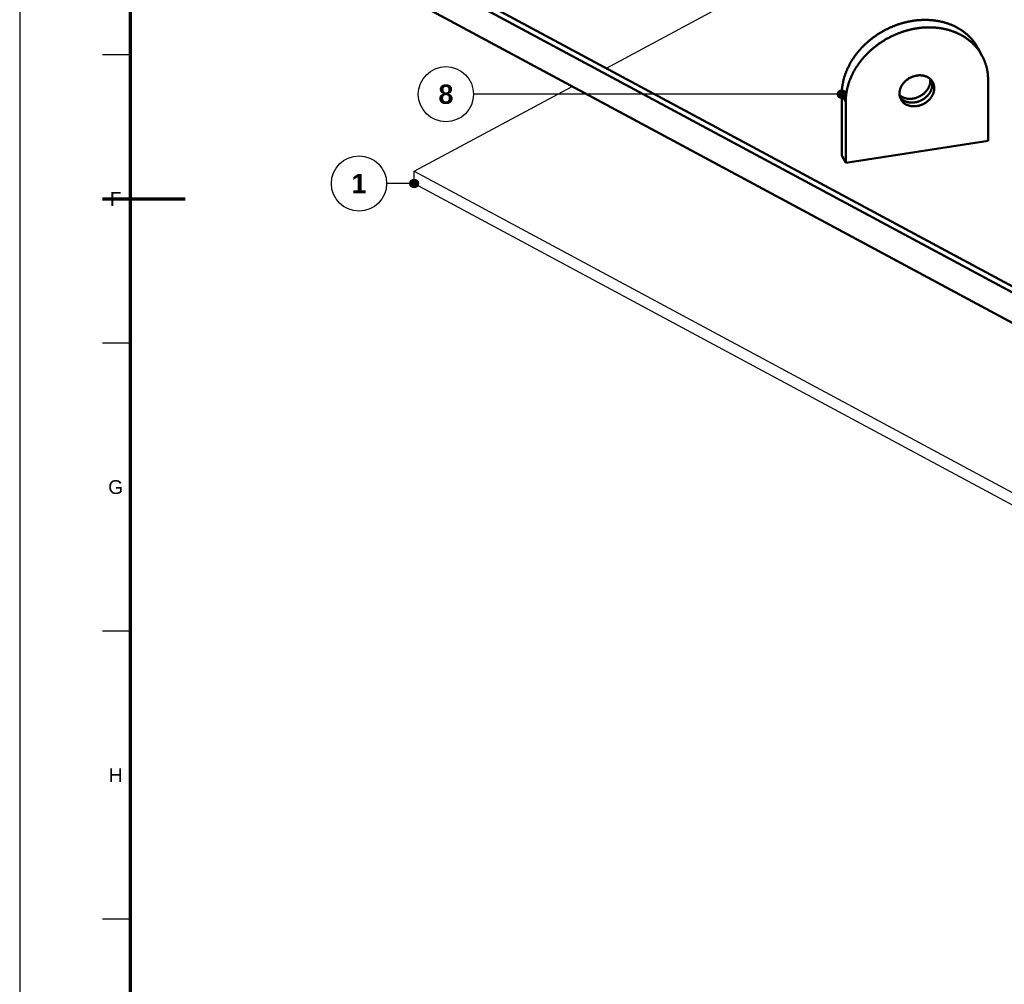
# Model space of a CAD drawing. Header units: millimetres. Extents: x 0 to 841, y 0 to 594.
# Tile 2 of 12: x 0 to 178, y 155 to 329. Entities that reach past the tile are written whole.
import ezdxf
from ezdxf.enums import TextEntityAlignment as Align

# ---------------------------------------------------------------- set-up
doc = ezdxf.new("R2010")
doc.units = ezdxf.units.MM
for name, color, linetype, lineweight in [('ACH', 7, 'CONTINUOUS', 13), ('COTA', 7, 'CONTINUOUS', 25), ('FINA', 7, 'CONTINUOUS', 25), ('MARCO', 7, 'CONTINUOUS', 70), ('TXT', 7, 'CONTINUOUS', 25), ('VIS', 7, 'CONTINUOUS', 50)]:
    doc.layers.add(name, color=color, linetype=linetype, lineweight=lineweight)
doc.styles.add('STD', font='LiberationSans-Regular.ttf')
doc.styles.add('STDB', font='LiberationSans-Bold.ttf')

msp = doc.modelspace()

# ---------------------------------------------------------------- hatches: boundary and pattern name
at = {"layer": 'ACH'}
h = msp.add_hatch(color=7, dxfattribs=at)
h.dxf.hatch_style = 1
h.paths.add_polyline_path([(149.79, 315.97), (149.55, 316.53), (148.99, 316.77), (148.42, 316.53), (148.19, 315.97), (148.42, 315.4), (148.99, 315.17), (149.55, 315.4)])
h = msp.add_hatch(color=7, dxfattribs=at)
h.dxf.hatch_style = 1
h.paths.add_polyline_path([(72.3, 299.8), (72.07, 300.36), (71.5, 300.6), (70.93, 300.36), (70.7, 299.8), (70.93, 299.23), (71.5, 299), (72.07, 299.23)])

# ---------------------------------------------------------------- linework, layer by layer
at = {"layer": 'COTA'}
for p, q in [((148.99, 315.97), (82.25, 315.97)), ((71.5, 299.8), (66.5, 299.8))]:
    msp.add_line(p, q, dxfattribs=at)
for centre in [(148.99, 315.97), (71.5, 299.8)]:
    msp.add_circle(centre, 0.8, dxfattribs=at)
at = {"layer": 'FINA'}
for p, q in [((20, 323.09), (15, 323.09)), ((20, 270.91), (15, 270.91)), ((20, 218.73), (15, 218.73)), ((20, 166.55), (15, 166.55))]:
    msp.add_line(p, q, dxfattribs=at)
msp.add_lwpolyline([(0, 0), (841, 0), (841, 594), (0, 594)], close=True, dxfattribs=at)
for points in [[(106.33, 320.71), (335.5, 443.75)], [(71.5, 338.31), (335.5, 196.57)], [(72.53, 338.86), (336.53, 197.12)], [(71.5, 332.77), (335.5, 191.03)], [(148.99, 315.97), (148.99, 316.09), (148.99, 316.21), (148.99, 316.33), (149, 316.45), (149.01, 316.57), (149.01, 316.69), (149.02, 316.81), (149.03, 316.93), (149.05, 317.05), (149.06, 317.16), (149.07, 317.28), (149.09, 317.4), (149.11, 317.52), (149.13, 317.64), (149.15, 317.76), (149.17, 317.88), (149.19, 318), (149.22, 318.11), (149.24, 318.23), (149.27, 318.35), (149.29, 318.47), (149.32, 318.58), (149.35, 318.7), (149.39, 318.81), (149.42, 318.93), (149.45, 319.05), (149.49, 319.16), (149.52, 319.27), (149.56, 319.39), (149.6, 319.5), (149.64, 319.62), (149.68, 319.73), (149.72, 319.84), (149.77, 319.95), (149.81, 320.07), (149.86, 320.18), (149.9, 320.29), (149.95, 320.4), (150, 320.51), (150.05, 320.62), (150.1, 320.73), (150.15, 320.84), (150.2, 320.94), (150.26, 321.05), (150.31, 321.16), (150.37, 321.27), (150.42, 321.37), (150.48, 321.48), (150.54, 321.58), (150.6, 321.69), (150.66, 321.79), (150.72, 321.89), (150.78, 322), (150.84, 322.1), (150.91, 322.2), (150.97, 322.3), (151.04, 322.4), (151.11, 322.5), (151.17, 322.6), (151.24, 322.7), (151.31, 322.8), (151.38, 322.9), (151.45, 322.99), (151.52, 323.09), (151.59, 323.19), (151.67, 323.28), (151.74, 323.38), (151.82, 323.47), (151.89, 323.57), (151.97, 323.66), (152.05, 323.75), (152.12, 323.84), (152.2, 323.93), (152.28, 324.02), (152.36, 324.11), (152.44, 324.2), (152.52, 324.29), (152.6, 324.38), (152.69, 324.47), (152.77, 324.55), (152.85, 324.64), (152.94, 324.72), (153.02, 324.81), (153.11, 324.89), (153.2, 324.98), (153.28, 325.06), (153.37, 325.14), (153.46, 325.22), (153.55, 325.3), (153.64, 325.38), (153.73, 325.46), (153.82, 325.54), (153.91, 325.62), (154.01, 325.7), (154.1, 325.77), (154.19, 325.85), (154.29, 325.92), (154.38, 326), (154.47, 326.07), (154.57, 326.14), (154.67, 326.22), (154.76, 326.29), (154.86, 326.36), (154.96, 326.43), (155.06, 326.5), (155.15, 326.57), (155.25, 326.63), (155.35, 326.7), (155.45, 326.77), (155.55, 326.83), (155.66, 326.9), (155.76, 326.96), (155.86, 327.03), (155.96, 327.09), (156.06, 327.15), (156.17, 327.21), (156.27, 327.27), (156.38, 327.33), (156.48, 327.39), (156.59, 327.45), (156.69, 327.51), (156.8, 327.56), (156.9, 327.62), (157.01, 327.68), (157.12, 327.73), (157.23, 327.78), (157.33, 327.84), (157.44, 327.89), (157.55, 327.94), (157.66, 327.99), (157.77, 328.04), (157.88, 328.09), (157.99, 328.14), (158.1, 328.18), (158.21, 328.23), (158.32, 328.28), (158.43, 328.32), (158.55, 328.36), (158.66, 328.41), (158.77, 328.45), (158.88, 328.49), (159, 328.53), (159.11, 328.57), (159.22, 328.61), (159.34, 328.65), (159.45, 328.69), (159.57, 328.72), (159.68, 328.76), (159.8, 328.79), (159.91, 328.83), (160.03, 328.86), (160.14, 328.89), (160.26, 328.92), (160.38, 328.95), (160.49, 328.98), (160.61, 329.01), (160.73, 329.04), (160.84, 329.07), (160.96, 329.09), (161.08, 329.12), (161.2, 329.14), (161.31, 329.16), (161.43, 329.19), (161.55, 329.21), (161.67, 329.23), (161.79, 329.25), (161.91, 329.27), (162.02, 329.28), (162.14, 329.3), (162.26, 329.32), (162.38, 329.33), (162.5, 329.35), (162.62, 329.36), (162.74, 329.37), (162.86, 329.38), (162.98, 329.39), (163.1, 329.4), (163.22, 329.41), (163.34, 329.41), (163.46, 329.42), (163.58, 329.43), (163.7, 329.43), (163.82, 329.43), (163.94, 329.43), (164.06, 329.44), (164.18, 329.44), (164.3, 329.43), (164.42, 329.43), (164.54, 329.43), (164.66, 329.43), (164.78, 329.42), (164.9, 329.41), (165.02, 329.41), (165.14, 329.4), (165.26, 329.39), (165.38, 329.38), (165.5, 329.37), (165.62, 329.35), (165.74, 329.34), (165.86, 329.32), (165.98, 329.31), (166.1, 329.29), (166.22, 329.27), (166.33, 329.25), (166.45, 329.23), (166.57, 329.21), (166.69, 329.19), (166.81, 329.16), (166.92, 329.14), (167.04, 329.11), (167.16, 329.09), (167.28, 329.06), (167.39, 329.03), (167.51, 329), (167.62, 328.96), (167.74, 328.93), (167.86, 328.9), (167.97, 328.86), (168.08, 328.82), (168.2, 328.79), (168.31, 328.75), (168.43, 328.71), (168.54, 328.67), (168.65, 328.62), (168.76, 328.58), (168.87, 328.53), (168.99, 328.49), (169.1, 328.44), (169.21, 328.39), (169.31, 328.34), (169.42, 328.29), (169.53, 328.24), (169.64, 328.18), (169.75, 328.13), (169.85, 328.07), (169.96, 328.01), (170.06, 327.96), (170.17, 327.9), (170.27, 327.84), (170.37, 327.77), (170.48, 327.71), (170.58, 327.65), (170.68, 327.58), (170.78, 327.51), (170.88, 327.44), (170.97, 327.37), (171.07, 327.3), (171.17, 327.23), (171.26, 327.16), (171.36, 327.09), (171.45, 327.01), (171.54, 326.93), (171.64, 326.86), (171.73, 326.78), (171.82, 326.7), (171.91, 326.62), (171.99, 326.53), (172.08, 326.45), (172.17, 326.37), (172.25, 326.28), (172.33, 326.19), (172.41, 326.1), (172.5, 326.02), (172.58, 325.93), (172.65, 325.83), (172.73, 325.74), (172.81, 325.65), (172.88, 325.56), (172.96, 325.46), (173.03, 325.36), (173.1, 325.27), (173.17, 325.17), (173.24, 325.07), (173.3, 324.97), (173.37, 324.87), (173.43, 324.77), (173.5, 324.67), (173.56, 324.56), (173.62, 324.46), (173.68, 324.35), (173.73, 324.25)], [(149.71, 314.61), (149.71, 314.73), (149.71, 314.85), (149.72, 314.97), (149.72, 315.09), (149.73, 315.21), (149.74, 315.33), (149.74, 315.45), (149.76, 315.57), (149.77, 315.69), (149.78, 315.81), (149.8, 315.93), (149.81, 316.05), (149.83, 316.17), (149.85, 316.29), (149.87, 316.4), (149.89, 316.52), (149.91, 316.64), (149.94, 316.76), (149.96, 316.88), (149.99, 316.99), (150.02, 317.11), (150.05, 317.23), (150.08, 317.34), (150.11, 317.46), (150.14, 317.57), (150.17, 317.69), (150.21, 317.81), (150.24, 317.92), (150.28, 318.03), (150.32, 318.15), (150.36, 318.26), (150.4, 318.37), (150.44, 318.49), (150.49, 318.6), (150.53, 318.71), (150.58, 318.82), (150.62, 318.93), (150.67, 319.04), (150.72, 319.15), (150.77, 319.26), (150.82, 319.37), (150.87, 319.48), (150.92, 319.59), (150.98, 319.7), (151.03, 319.8), (151.09, 319.91), (151.14, 320.02), (151.2, 320.12), (151.26, 320.23), (151.32, 320.33), (151.38, 320.44), (151.44, 320.54), (151.5, 320.64), (151.57, 320.74), (151.63, 320.85), (151.69, 320.95), (151.76, 321.05), (151.83, 321.15), (151.89, 321.25), (151.96, 321.35), (152.03, 321.44), (152.1, 321.54), (152.17, 321.64), (152.24, 321.74), (152.32, 321.83), (152.39, 321.93), (152.46, 322.02), (152.54, 322.12), (152.61, 322.21), (152.69, 322.3), (152.77, 322.4), (152.84, 322.49), (152.92, 322.58), (153, 322.67), (153.08, 322.76), (153.16, 322.85), (153.24, 322.94), (153.33, 323.02), (153.41, 323.11), (153.49, 323.2), (153.58, 323.28), (153.66, 323.37), (153.75, 323.45), (153.83, 323.54), (153.92, 323.62), (154.01, 323.7), (154.09, 323.79), (154.18, 323.87), (154.27, 323.95), (154.36, 324.03), (154.45, 324.11), (154.54, 324.19), (154.63, 324.26), (154.73, 324.34), (154.82, 324.42), (154.91, 324.49), (155.01, 324.57), (155.1, 324.64), (155.2, 324.72), (155.29, 324.79), (155.39, 324.86), (155.48, 324.93), (155.58, 325), (155.68, 325.07), (155.78, 325.14), (155.88, 325.21), (155.98, 325.28), (156.07, 325.35), (156.17, 325.41), (156.28, 325.48), (156.38, 325.54), (156.48, 325.61), (156.58, 325.67), (156.68, 325.73), (156.79, 325.8), (156.89, 325.86), (156.99, 325.92), (157.1, 325.98), (157.2, 326.04), (157.31, 326.09), (157.41, 326.15), (157.52, 326.21), (157.63, 326.27), (157.73, 326.32), (157.84, 326.37), (157.95, 326.43), (158.05, 326.48), (158.16, 326.53), (158.27, 326.58), (158.38, 326.63), (158.49, 326.68), (158.6, 326.73), (158.71, 326.78), (158.82, 326.83), (158.93, 326.87), (159.04, 326.92), (159.15, 326.97), (159.27, 327.01), (159.38, 327.05), (159.49, 327.09), (159.6, 327.14), (159.72, 327.18), (159.83, 327.22), (159.94, 327.26), (160.06, 327.29), (160.17, 327.33), (160.29, 327.37), (160.4, 327.4), (160.52, 327.44), (160.63, 327.47), (160.75, 327.5), (160.86, 327.54), (160.98, 327.57), (161.1, 327.6), (161.21, 327.63), (161.33, 327.66), (161.45, 327.68), (161.56, 327.71), (161.68, 327.74), (161.8, 327.76), (161.92, 327.79), (162.03, 327.81), (162.15, 327.83), (162.27, 327.85), (162.39, 327.87), (162.51, 327.89), (162.63, 327.91), (162.75, 327.93), (162.86, 327.95), (162.98, 327.96), (163.1, 327.98), (163.22, 327.99), (163.34, 328), (163.46, 328.01), (163.58, 328.03), (163.7, 328.04), (163.82, 328.04), (163.94, 328.05), (164.06, 328.06), (164.18, 328.07), (164.3, 328.07), (164.42, 328.07), (164.54, 328.08), (164.66, 328.08), (164.78, 328.08), (164.9, 328.08), (165.02, 328.08), (165.14, 328.08), (165.26, 328.07), (165.38, 328.07), (165.5, 328.06), (165.62, 328.06), (165.74, 328.05), (165.86, 328.04), (165.98, 328.03), (166.1, 328.02), (166.22, 328.01), (166.34, 328), (166.46, 327.98), (166.58, 327.97), (166.7, 327.95), (166.82, 327.94), (166.94, 327.92), (167.06, 327.9), (167.17, 327.88), (167.29, 327.86), (167.41, 327.83), (167.53, 327.81), (167.65, 327.78), (167.76, 327.76), (167.88, 327.73), (168, 327.7), (168.11, 327.67), (168.23, 327.64), (168.35, 327.61), (168.46, 327.58), (168.58, 327.54), (168.69, 327.51), (168.81, 327.47), (168.92, 327.43), (169.03, 327.39), (169.15, 327.35), (169.26, 327.31), (169.37, 327.27), (169.48, 327.22), (169.6, 327.18), (169.71, 327.13), (169.82, 327.08), (169.93, 327.04), (170.04, 326.99), (170.14, 326.93), (170.25, 326.88), (170.36, 326.83), (170.47, 326.77), (170.57, 326.72), (170.68, 326.66), (170.78, 326.6), (170.89, 326.54), (170.99, 326.48), (171.1, 326.42), (171.2, 326.35), (171.3, 326.29), (171.4, 326.22), (171.5, 326.16), (171.6, 326.09), (171.7, 326.02), (171.79, 325.95), (171.89, 325.88), (171.99, 325.8), (172.08, 325.73), (172.17, 325.65), (172.27, 325.58), (172.36, 325.5), (172.45, 325.42), (172.54, 325.34), (172.63, 325.26), (172.71, 325.18), (172.8, 325.09), (172.89, 325.01), (172.97, 324.92), (173.05, 324.84), (173.14, 324.75), (173.22, 324.66), (173.3, 324.57), (173.38, 324.48), (173.45, 324.39), (173.53, 324.29), (173.6, 324.2), (173.68, 324.11), (173.75, 324.01), (173.82, 323.91), (173.89, 323.81), (173.96, 323.72), (174.03, 323.62), (174.09, 323.51), (174.15, 323.41), (174.22, 323.31), (174.28, 323.21), (174.34, 323.1), (174.4, 323), (174.46, 322.89)], [(173.73, 324.25), (174.46, 322.89)], [(174.46, 322.89), (174.51, 322.79), (174.57, 322.68), (174.62, 322.57), (174.67, 322.46), (174.72, 322.35), (174.77, 322.24), (174.82, 322.12), (174.86, 322.01), (174.91, 321.9), (174.95, 321.78), (174.99, 321.67), (175.03, 321.55), (175.07, 321.44), (175.11, 321.32), (175.14, 321.21), (175.17, 321.09), (175.21, 320.97), (175.24, 320.86), (175.26, 320.74), (175.29, 320.62), (175.32, 320.5), (175.34, 320.38), (175.36, 320.26), (175.38, 320.14), (175.4, 320.02), (175.42, 319.9), (175.44, 319.78), (175.45, 319.66), (175.46, 319.54), (175.47, 319.42), (175.48, 319.3), (175.49, 319.18), (175.5, 319.05), (175.5, 318.93), (175.51, 318.81), (175.51, 318.69), (175.51, 318.57)], [(159.46, 316.11), (159.46, 316.23), (159.47, 316.35), (159.48, 316.47), (159.5, 316.59), (159.53, 316.71), (159.56, 316.82), (159.59, 316.94), (159.64, 317.06), (159.68, 317.17), (159.73, 317.28), (159.78, 317.39), (159.84, 317.49), (159.9, 317.6), (159.97, 317.7), (160.04, 317.8), (160.11, 317.9), (160.19, 317.99), (160.27, 318.08), (160.35, 318.17), (160.44, 318.26), (160.52, 318.34), (160.61, 318.43), (160.71, 318.5), (160.8, 318.58), (160.9, 318.65), (161, 318.72), (161.1, 318.79), (161.2, 318.85), (161.31, 318.91), (161.42, 318.97), (161.53, 319.02), (161.64, 319.07), (161.75, 319.12), (161.86, 319.16), (161.98, 319.2), (162.09, 319.24), (162.21, 319.27), (162.33, 319.3), (162.45, 319.33), (162.57, 319.35), (162.69, 319.37), (162.81, 319.38), (162.93, 319.39), (163.05, 319.4), (163.17, 319.4), (163.29, 319.4), (163.41, 319.39), (163.53, 319.38), (163.65, 319.36), (163.77, 319.34), (163.89, 319.32), (164.01, 319.29), (164.13, 319.25), (164.24, 319.21), (164.35, 319.16), (164.46, 319.11), (164.57, 319.06), (164.68, 319), (164.78, 318.93), (164.88, 318.86), (164.97, 318.79), (165.06, 318.71), (165.15, 318.62), (165.23, 318.53), (165.31, 318.44), (165.38, 318.34), (165.45, 318.24), (165.51, 318.13)], [(159.48, 315.79), (159.57, 315.71), (159.67, 315.64), (159.77, 315.57), (159.87, 315.51), (159.98, 315.45), (160.09, 315.4), (160.2, 315.35), (160.31, 315.3), (160.43, 315.27), (160.55, 315.23), (160.66, 315.21), (160.78, 315.18), (160.9, 315.16), (161.03, 315.15), (161.15, 315.14), (161.27, 315.14), (161.39, 315.13), (161.51, 315.14), (161.63, 315.15), (161.75, 315.16), (161.88, 315.17), (162, 315.19), (162.11, 315.22), (162.23, 315.25), (162.35, 315.28), (162.47, 315.31), (162.58, 315.35), (162.7, 315.39), (162.81, 315.44), (162.92, 315.49), (163.03, 315.54), (163.14, 315.59), (163.25, 315.65), (163.35, 315.72), (163.45, 315.78), (163.56, 315.85), (163.65, 315.92), (163.75, 315.99), (163.84, 316.07), (163.94, 316.15), (164.03, 316.23), (164.11, 316.32), (164.2, 316.41), (164.28, 316.5), (164.35, 316.59), (164.43, 316.69), (164.5, 316.79), (164.57, 316.89), (164.63, 316.99), (164.69, 317.1), (164.75, 317.21), (164.8, 317.32), (164.85, 317.43), (164.89, 317.54), (164.93, 317.66), (164.96, 317.78), (164.99, 317.9), (165.01, 318.02), (165.03, 318.14), (165.04, 318.26), (165.04, 318.38), (165.04, 318.5), (165.04, 318.62), (165.02, 318.74)], [(165.3, 318.45), (165.33, 318.34), (165.36, 318.22), (165.38, 318.1), (165.39, 317.98), (165.4, 317.86), (165.41, 317.74), (165.4, 317.62), (165.39, 317.5), (165.38, 317.38), (165.36, 317.26), (165.33, 317.14), (165.3, 317.02), (165.26, 316.91), (165.22, 316.79), (165.18, 316.68), (165.13, 316.57), (165.07, 316.46), (165.01, 316.36), (164.95, 316.25), (164.89, 316.15), (164.82, 316.05), (164.75, 315.96), (164.67, 315.86), (164.59, 315.77), (164.51, 315.68), (164.42, 315.59), (164.34, 315.51), (164.25, 315.43), (164.15, 315.35), (164.06, 315.28), (163.96, 315.2), (163.86, 315.14), (163.76, 315.07), (163.66, 315.01), (163.55, 314.95), (163.45, 314.89), (163.34, 314.84), (163.23, 314.79), (163.12, 314.74), (163, 314.69), (162.89, 314.65), (162.77, 314.62), (162.66, 314.58), (162.54, 314.56), (162.42, 314.53), (162.3, 314.51), (162.18, 314.49), (162.06, 314.48), (161.94, 314.46), (161.82, 314.46), (161.7, 314.46), (161.58, 314.46), (161.46, 314.47), (161.34, 314.48), (161.22, 314.49), (161.1, 314.51), (160.98, 314.54), (160.86, 314.57), (160.75, 314.6), (160.63, 314.64), (160.52, 314.69), (160.41, 314.74), (160.3, 314.79), (160.2, 314.85), (160.1, 314.91), (160, 314.98), (159.9, 315.06), (159.81, 315.14), (159.72, 315.22), (159.64, 315.31), (159.56, 315.4)], [(165.51, 318.13), (165.56, 318.02), (165.61, 317.91), (165.65, 317.8), (165.68, 317.69), (165.71, 317.57), (165.74, 317.45), (165.75, 317.33), (165.76, 317.21), (165.77, 317.09), (165.76, 316.97), (165.76, 316.85), (165.74, 316.73), (165.72, 316.62), (165.7, 316.5), (165.67, 316.38), (165.64, 316.27), (165.6, 316.15), (165.55, 316.04), (165.5, 315.93), (165.45, 315.82), (165.4, 315.72), (165.34, 315.61), (165.27, 315.51), (165.21, 315.41), (165.13, 315.32), (165.06, 315.22), (164.98, 315.13), (164.9, 315.04), (164.82, 314.95), (164.74, 314.87), (164.65, 314.79), (164.56, 314.71), (164.46, 314.63), (164.37, 314.56), (164.27, 314.49), (164.17, 314.42), (164.07, 314.36), (163.97, 314.3), (163.86, 314.24), (163.75, 314.18), (163.65, 314.13), (163.54, 314.08), (163.42, 314.04), (163.31, 314), (163.2, 313.96), (163.08, 313.93), (162.97, 313.89), (162.85, 313.87), (162.73, 313.84), (162.62, 313.82), (162.5, 313.81), (162.38, 313.79), (162.26, 313.78), (162.14, 313.78), (162.02, 313.78), (161.9, 313.78), (161.78, 313.79), (161.66, 313.8), (161.54, 313.82), (161.42, 313.84), (161.3, 313.87), (161.19, 313.9), (161.07, 313.94), (160.96, 313.98), (160.85, 314.02), (160.74, 314.07), (160.63, 314.13), (160.53, 314.19), (160.43, 314.25), (160.33, 314.32), (160.24, 314.4), (160.15, 314.48), (160.06, 314.56), (159.98, 314.65), (159.91, 314.75), (159.84, 314.84), (159.77, 314.94), (159.71, 315.05)], [(175.51, 318.57), (175.51, 307.5)], [(71.5, 302.01), (100.15, 317.39)], [(148.99, 304.89), (148.99, 315.97)], [(149.71, 314.61), (148.99, 315.97)], [(159.71, 315.05), (159.66, 315.16), (159.61, 315.27), (159.57, 315.38), (159.53, 315.5), (159.51, 315.62), (159.48, 315.74), (159.47, 315.86), (159.46, 315.98), (159.46, 316.11)], [(149.71, 303.54), (149.71, 314.61)], [(175.51, 307.5), (149.71, 303.54)], [(149.71, 303.54), (148.99, 304.89)], [(71.5, 299.8), (71.5, 302.01)], [(71.5, 302.01), (335.5, 160.27)], [(71.5, 299.8), (335.5, 158.06)]]:
    msp.add_lwpolyline(points, dxfattribs=at)
for centre in [(77.25, 315.97), (61.5, 299.8)]:
    msp.add_circle(centre, 5, dxfattribs=at)
at = {"layer": 'MARCO'}
msp.add_line((15, 297), (30, 297), dxfattribs=at)
msp.add_lwpolyline([(20, 10), (831, 10), (831, 584), (20, 584)], close=True, dxfattribs=at)
at = {"layer": 'VIS'}
for points in [[(71.5, 338.31), (335.5, 196.57)], [(72.53, 338.86), (336.53, 197.12)], [(71.5, 332.77), (335.5, 191.03)], [(148.99, 315.97), (148.99, 316.09), (148.99, 316.21), (148.99, 316.33), (149, 316.45), (149.01, 316.57), (149.01, 316.69), (149.02, 316.81), (149.03, 316.93), (149.05, 317.05), (149.06, 317.16), (149.07, 317.28), (149.09, 317.4), (149.11, 317.52), (149.13, 317.64), (149.15, 317.76), (149.17, 317.88), (149.19, 318), (149.22, 318.11), (149.24, 318.23), (149.27, 318.35), (149.29, 318.47), (149.32, 318.58), (149.35, 318.7), (149.39, 318.81), (149.42, 318.93), (149.45, 319.05), (149.49, 319.16), (149.52, 319.27), (149.56, 319.39), (149.6, 319.5), (149.64, 319.62), (149.68, 319.73), (149.72, 319.84), (149.77, 319.95), (149.81, 320.07), (149.86, 320.18), (149.9, 320.29), (149.95, 320.4), (150, 320.51), (150.05, 320.62), (150.1, 320.73), (150.15, 320.84), (150.2, 320.94), (150.26, 321.05), (150.31, 321.16), (150.37, 321.27), (150.42, 321.37), (150.48, 321.48), (150.54, 321.58), (150.6, 321.69), (150.66, 321.79), (150.72, 321.89), (150.78, 322), (150.84, 322.1), (150.91, 322.2), (150.97, 322.3), (151.04, 322.4), (151.11, 322.5), (151.17, 322.6), (151.24, 322.7), (151.31, 322.8), (151.38, 322.9), (151.45, 322.99), (151.52, 323.09), (151.59, 323.19), (151.67, 323.28), (151.74, 323.38), (151.82, 323.47), (151.89, 323.57), (151.97, 323.66), (152.05, 323.75), (152.12, 323.84), (152.2, 323.93), (152.28, 324.02), (152.36, 324.11), (152.44, 324.2), (152.52, 324.29), (152.6, 324.38), (152.69, 324.47), (152.77, 324.55), (152.85, 324.64), (152.94, 324.72), (153.02, 324.81), (153.11, 324.89), (153.2, 324.98), (153.28, 325.06), (153.37, 325.14), (153.46, 325.22), (153.55, 325.3), (153.64, 325.38), (153.73, 325.46), (153.82, 325.54), (153.91, 325.62), (154.01, 325.7), (154.1, 325.77), (154.19, 325.85), (154.29, 325.92), (154.38, 326), (154.47, 326.07), (154.57, 326.14), (154.67, 326.22), (154.76, 326.29), (154.86, 326.36), (154.96, 326.43), (155.06, 326.5), (155.15, 326.57), (155.25, 326.63), (155.35, 326.7), (155.45, 326.77), (155.55, 326.83), (155.66, 326.9), (155.76, 326.96), (155.86, 327.03), (155.96, 327.09), (156.06, 327.15), (156.17, 327.21), (156.27, 327.27), (156.38, 327.33), (156.48, 327.39), (156.59, 327.45), (156.69, 327.51), (156.8, 327.56), (156.9, 327.62), (157.01, 327.68), (157.12, 327.73), (157.23, 327.78), (157.33, 327.84), (157.44, 327.89), (157.55, 327.94), (157.66, 327.99), (157.77, 328.04), (157.88, 328.09), (157.99, 328.14), (158.1, 328.18), (158.21, 328.23), (158.32, 328.28), (158.43, 328.32), (158.55, 328.36), (158.66, 328.41), (158.77, 328.45), (158.88, 328.49), (159, 328.53), (159.11, 328.57), (159.22, 328.61), (159.34, 328.65), (159.45, 328.69), (159.57, 328.72), (159.68, 328.76), (159.8, 328.79), (159.91, 328.83), (160.03, 328.86), (160.14, 328.89), (160.26, 328.92), (160.38, 328.95), (160.49, 328.98), (160.61, 329.01), (160.73, 329.04), (160.84, 329.07), (160.96, 329.09), (161.08, 329.12), (161.2, 329.14), (161.31, 329.16), (161.43, 329.19), (161.55, 329.21), (161.67, 329.23), (161.79, 329.25), (161.91, 329.27), (162.02, 329.28), (162.14, 329.3), (162.26, 329.32), (162.38, 329.33), (162.5, 329.35), (162.62, 329.36), (162.74, 329.37), (162.86, 329.38), (162.98, 329.39), (163.1, 329.4), (163.22, 329.41), (163.34, 329.41), (163.46, 329.42), (163.58, 329.43), (163.7, 329.43), (163.82, 329.43), (163.94, 329.43), (164.06, 329.44), (164.18, 329.44), (164.3, 329.43), (164.42, 329.43), (164.54, 329.43), (164.66, 329.43), (164.78, 329.42), (164.9, 329.41), (165.02, 329.41), (165.14, 329.4), (165.26, 329.39), (165.38, 329.38), (165.5, 329.37), (165.62, 329.35), (165.74, 329.34), (165.86, 329.32), (165.98, 329.31), (166.1, 329.29), (166.22, 329.27), (166.33, 329.25), (166.45, 329.23), (166.57, 329.21), (166.69, 329.19), (166.81, 329.16), (166.92, 329.14), (167.04, 329.11), (167.16, 329.09), (167.28, 329.06), (167.39, 329.03), (167.51, 329), (167.62, 328.96), (167.74, 328.93), (167.86, 328.9), (167.97, 328.86), (168.08, 328.82), (168.2, 328.79), (168.31, 328.75), (168.43, 328.71), (168.54, 328.67), (168.65, 328.62), (168.76, 328.58), (168.87, 328.53), (168.99, 328.49), (169.1, 328.44), (169.21, 328.39), (169.31, 328.34), (169.42, 328.29), (169.53, 328.24), (169.64, 328.18), (169.75, 328.13), (169.85, 328.07), (169.96, 328.01), (170.06, 327.96), (170.17, 327.9), (170.27, 327.84), (170.37, 327.77), (170.48, 327.71), (170.58, 327.65), (170.68, 327.58), (170.78, 327.51), (170.88, 327.44), (170.97, 327.37), (171.07, 327.3), (171.17, 327.23), (171.26, 327.16), (171.36, 327.09), (171.45, 327.01), (171.54, 326.93), (171.64, 326.86), (171.73, 326.78), (171.82, 326.7), (171.91, 326.62), (171.99, 326.53), (172.08, 326.45), (172.17, 326.37), (172.25, 326.28), (172.33, 326.19), (172.41, 326.1), (172.5, 326.02), (172.58, 325.93), (172.65, 325.83), (172.73, 325.74), (172.81, 325.65), (172.88, 325.56), (172.96, 325.46), (173.03, 325.36), (173.1, 325.27), (173.17, 325.17), (173.24, 325.07), (173.3, 324.97), (173.37, 324.87), (173.43, 324.77), (173.5, 324.67), (173.56, 324.56), (173.62, 324.46), (173.68, 324.35), (173.73, 324.25)], [(149.71, 314.61), (149.71, 314.73), (149.71, 314.85), (149.72, 314.97), (149.72, 315.09), (149.73, 315.21), (149.74, 315.33), (149.74, 315.45), (149.76, 315.57), (149.77, 315.69), (149.78, 315.81), (149.8, 315.93), (149.81, 316.05), (149.83, 316.17), (149.85, 316.29), (149.87, 316.4), (149.89, 316.52), (149.91, 316.64), (149.94, 316.76), (149.96, 316.88), (149.99, 316.99), (150.02, 317.11), (150.05, 317.23), (150.08, 317.34), (150.11, 317.46), (150.14, 317.57), (150.17, 317.69), (150.21, 317.81), (150.24, 317.92), (150.28, 318.03), (150.32, 318.15), (150.36, 318.26), (150.4, 318.37), (150.44, 318.49), (150.49, 318.6), (150.53, 318.71), (150.58, 318.82), (150.62, 318.93), (150.67, 319.04), (150.72, 319.15), (150.77, 319.26), (150.82, 319.37), (150.87, 319.48), (150.92, 319.59), (150.98, 319.7), (151.03, 319.8), (151.09, 319.91), (151.14, 320.02), (151.2, 320.12), (151.26, 320.23), (151.32, 320.33), (151.38, 320.44), (151.44, 320.54), (151.5, 320.64), (151.57, 320.74), (151.63, 320.85), (151.69, 320.95), (151.76, 321.05), (151.83, 321.15), (151.89, 321.25), (151.96, 321.35), (152.03, 321.44), (152.1, 321.54), (152.17, 321.64), (152.24, 321.74), (152.32, 321.83), (152.39, 321.93), (152.46, 322.02), (152.54, 322.12), (152.61, 322.21), (152.69, 322.3), (152.77, 322.4), (152.84, 322.49), (152.92, 322.58), (153, 322.67), (153.08, 322.76), (153.16, 322.85), (153.24, 322.94), (153.33, 323.02), (153.41, 323.11), (153.49, 323.2), (153.58, 323.28), (153.66, 323.37), (153.75, 323.45), (153.83, 323.54), (153.92, 323.62), (154.01, 323.7), (154.09, 323.79), (154.18, 323.87), (154.27, 323.95), (154.36, 324.03), (154.45, 324.11), (154.54, 324.19), (154.63, 324.26), (154.73, 324.34), (154.82, 324.42), (154.91, 324.49), (155.01, 324.57), (155.1, 324.64), (155.2, 324.72), (155.29, 324.79), (155.39, 324.86), (155.48, 324.93), (155.58, 325), (155.68, 325.07), (155.78, 325.14), (155.88, 325.21), (155.98, 325.28), (156.07, 325.35), (156.17, 325.41), (156.28, 325.48), (156.38, 325.54), (156.48, 325.61), (156.58, 325.67), (156.68, 325.73), (156.79, 325.8), (156.89, 325.86), (156.99, 325.92), (157.1, 325.98), (157.2, 326.04), (157.31, 326.09), (157.41, 326.15), (157.52, 326.21), (157.63, 326.27), (157.73, 326.32), (157.84, 326.37), (157.95, 326.43), (158.05, 326.48), (158.16, 326.53), (158.27, 326.58), (158.38, 326.63), (158.49, 326.68), (158.6, 326.73), (158.71, 326.78), (158.82, 326.83), (158.93, 326.87), (159.04, 326.92), (159.15, 326.97), (159.27, 327.01), (159.38, 327.05), (159.49, 327.09), (159.6, 327.14), (159.72, 327.18), (159.83, 327.22), (159.94, 327.26), (160.06, 327.29), (160.17, 327.33), (160.29, 327.37), (160.4, 327.4), (160.52, 327.44), (160.63, 327.47), (160.75, 327.5), (160.86, 327.54), (160.98, 327.57), (161.1, 327.6), (161.21, 327.63), (161.33, 327.66), (161.45, 327.68), (161.56, 327.71), (161.68, 327.74), (161.8, 327.76), (161.92, 327.79), (162.03, 327.81), (162.15, 327.83), (162.27, 327.85), (162.39, 327.87), (162.51, 327.89), (162.63, 327.91), (162.75, 327.93), (162.86, 327.95), (162.98, 327.96), (163.1, 327.98), (163.22, 327.99), (163.34, 328), (163.46, 328.01), (163.58, 328.03), (163.7, 328.04), (163.82, 328.04), (163.94, 328.05), (164.06, 328.06), (164.18, 328.07), (164.3, 328.07), (164.42, 328.07), (164.54, 328.08), (164.66, 328.08), (164.78, 328.08), (164.9, 328.08), (165.02, 328.08), (165.14, 328.08), (165.26, 328.07), (165.38, 328.07), (165.5, 328.06), (165.62, 328.06), (165.74, 328.05), (165.86, 328.04), (165.98, 328.03), (166.1, 328.02), (166.22, 328.01), (166.34, 328), (166.46, 327.98), (166.58, 327.97), (166.7, 327.95), (166.82, 327.94), (166.94, 327.92), (167.06, 327.9), (167.17, 327.88), (167.29, 327.86), (167.41, 327.83), (167.53, 327.81), (167.65, 327.78), (167.76, 327.76), (167.88, 327.73), (168, 327.7), (168.11, 327.67), (168.23, 327.64), (168.35, 327.61), (168.46, 327.58), (168.58, 327.54), (168.69, 327.51), (168.81, 327.47), (168.92, 327.43), (169.03, 327.39), (169.15, 327.35), (169.26, 327.31), (169.37, 327.27), (169.48, 327.22), (169.6, 327.18), (169.71, 327.13), (169.82, 327.08), (169.93, 327.04), (170.04, 326.99), (170.14, 326.93), (170.25, 326.88), (170.36, 326.83), (170.47, 326.77), (170.57, 326.72), (170.68, 326.66), (170.78, 326.6), (170.89, 326.54), (170.99, 326.48), (171.1, 326.42), (171.2, 326.35), (171.3, 326.29), (171.4, 326.22), (171.5, 326.16), (171.6, 326.09), (171.7, 326.02), (171.79, 325.95), (171.89, 325.88), (171.99, 325.8), (172.08, 325.73), (172.17, 325.65), (172.27, 325.58), (172.36, 325.5), (172.45, 325.42), (172.54, 325.34), (172.63, 325.26), (172.71, 325.18), (172.8, 325.09), (172.89, 325.01), (172.97, 324.92), (173.05, 324.84), (173.14, 324.75), (173.22, 324.66), (173.3, 324.57), (173.38, 324.48), (173.45, 324.39), (173.53, 324.29), (173.6, 324.2), (173.68, 324.11), (173.75, 324.01), (173.82, 323.91), (173.89, 323.81), (173.96, 323.72), (174.03, 323.62), (174.09, 323.51), (174.15, 323.41), (174.22, 323.31), (174.28, 323.21), (174.34, 323.1), (174.4, 323), (174.46, 322.89)], [(173.73, 324.25), (174.46, 322.89)], [(174.46, 322.89), (174.51, 322.79), (174.57, 322.68), (174.62, 322.57), (174.67, 322.46), (174.72, 322.35), (174.77, 322.24), (174.82, 322.12), (174.86, 322.01), (174.91, 321.9), (174.95, 321.78), (174.99, 321.67), (175.03, 321.55), (175.07, 321.44), (175.11, 321.32), (175.14, 321.21), (175.17, 321.09), (175.21, 320.97), (175.24, 320.86), (175.26, 320.74), (175.29, 320.62), (175.32, 320.5), (175.34, 320.38), (175.36, 320.26), (175.38, 320.14), (175.4, 320.02), (175.42, 319.9), (175.44, 319.78), (175.45, 319.66), (175.46, 319.54), (175.47, 319.42), (175.48, 319.3), (175.49, 319.18), (175.5, 319.05), (175.5, 318.93), (175.51, 318.81), (175.51, 318.69), (175.51, 318.57)], [(159.46, 316.11), (159.46, 316.23), (159.47, 316.35), (159.48, 316.47), (159.5, 316.59), (159.53, 316.71), (159.56, 316.82), (159.59, 316.94), (159.64, 317.06), (159.68, 317.17), (159.73, 317.28), (159.78, 317.39), (159.84, 317.49), (159.9, 317.6), (159.97, 317.7), (160.04, 317.8), (160.11, 317.9), (160.19, 317.99), (160.27, 318.08), (160.35, 318.17), (160.44, 318.26), (160.52, 318.34), (160.61, 318.43), (160.71, 318.5), (160.8, 318.58), (160.9, 318.65), (161, 318.72), (161.1, 318.79), (161.2, 318.85), (161.31, 318.91), (161.42, 318.97), (161.53, 319.02), (161.64, 319.07), (161.75, 319.12), (161.86, 319.16), (161.98, 319.2), (162.09, 319.24), (162.21, 319.27), (162.33, 319.3), (162.45, 319.33), (162.57, 319.35), (162.69, 319.37), (162.81, 319.38), (162.93, 319.39), (163.05, 319.4), (163.17, 319.4), (163.29, 319.4), (163.41, 319.39), (163.53, 319.38), (163.65, 319.36), (163.77, 319.34), (163.89, 319.32), (164.01, 319.29), (164.13, 319.25), (164.24, 319.21), (164.35, 319.16), (164.46, 319.11), (164.57, 319.06), (164.68, 319), (164.78, 318.93), (164.88, 318.86), (164.97, 318.79), (165.06, 318.71), (165.15, 318.62), (165.23, 318.53), (165.31, 318.44), (165.38, 318.34), (165.45, 318.24), (165.51, 318.13)], [(159.48, 315.79), (159.57, 315.71), (159.67, 315.64), (159.77, 315.57), (159.87, 315.51), (159.98, 315.45), (160.09, 315.4), (160.2, 315.35), (160.31, 315.3), (160.43, 315.27), (160.55, 315.23), (160.66, 315.21), (160.78, 315.18), (160.9, 315.16), (161.03, 315.15), (161.15, 315.14), (161.27, 315.14), (161.39, 315.13), (161.51, 315.14), (161.63, 315.15), (161.75, 315.16), (161.88, 315.17), (162, 315.19), (162.11, 315.22), (162.23, 315.25), (162.35, 315.28), (162.47, 315.31), (162.58, 315.35), (162.7, 315.39), (162.81, 315.44), (162.92, 315.49), (163.03, 315.54), (163.14, 315.59), (163.25, 315.65), (163.35, 315.72), (163.45, 315.78), (163.56, 315.85), (163.65, 315.92), (163.75, 315.99), (163.84, 316.07), (163.94, 316.15), (164.03, 316.23), (164.11, 316.32), (164.2, 316.41), (164.28, 316.5), (164.35, 316.59), (164.43, 316.69), (164.5, 316.79), (164.57, 316.89), (164.63, 316.99), (164.69, 317.1), (164.75, 317.21), (164.8, 317.32), (164.85, 317.43), (164.89, 317.54), (164.93, 317.66), (164.96, 317.78), (164.99, 317.9), (165.01, 318.02), (165.03, 318.14), (165.04, 318.26), (165.04, 318.38), (165.04, 318.5), (165.04, 318.62), (165.02, 318.74)], [(165.3, 318.45), (165.33, 318.34), (165.36, 318.22), (165.38, 318.1), (165.39, 317.98), (165.4, 317.86), (165.41, 317.74), (165.4, 317.62), (165.39, 317.5), (165.38, 317.38), (165.36, 317.26), (165.33, 317.14), (165.3, 317.02), (165.26, 316.91), (165.22, 316.79), (165.18, 316.68), (165.13, 316.57), (165.07, 316.46), (165.01, 316.36), (164.95, 316.25), (164.89, 316.15), (164.82, 316.05), (164.75, 315.96), (164.67, 315.86), (164.59, 315.77), (164.51, 315.68), (164.42, 315.59), (164.34, 315.51), (164.25, 315.43), (164.15, 315.35), (164.06, 315.28), (163.96, 315.2), (163.86, 315.14), (163.76, 315.07), (163.66, 315.01), (163.55, 314.95), (163.45, 314.89), (163.34, 314.84), (163.23, 314.79), (163.12, 314.74), (163, 314.69), (162.89, 314.65), (162.77, 314.62), (162.66, 314.58), (162.54, 314.56), (162.42, 314.53), (162.3, 314.51), (162.18, 314.49), (162.06, 314.48), (161.94, 314.46), (161.82, 314.46), (161.7, 314.46), (161.58, 314.46), (161.46, 314.47), (161.34, 314.48), (161.22, 314.49), (161.1, 314.51), (160.98, 314.54), (160.86, 314.57), (160.75, 314.6), (160.63, 314.64), (160.52, 314.69), (160.41, 314.74), (160.3, 314.79), (160.2, 314.85), (160.1, 314.91), (160, 314.98), (159.9, 315.06), (159.81, 315.14), (159.72, 315.22), (159.64, 315.31), (159.56, 315.4)], [(165.51, 318.13), (165.56, 318.02), (165.61, 317.91), (165.65, 317.8), (165.68, 317.69), (165.71, 317.57), (165.74, 317.45), (165.75, 317.33), (165.76, 317.21), (165.77, 317.09), (165.76, 316.97), (165.76, 316.85), (165.74, 316.73), (165.72, 316.62), (165.7, 316.5), (165.67, 316.38), (165.64, 316.27), (165.6, 316.15), (165.55, 316.04), (165.5, 315.93), (165.45, 315.82), (165.4, 315.72), (165.34, 315.61), (165.27, 315.51), (165.21, 315.41), (165.13, 315.32), (165.06, 315.22), (164.98, 315.13), (164.9, 315.04), (164.82, 314.95), (164.74, 314.87), (164.65, 314.79), (164.56, 314.71), (164.46, 314.63), (164.37, 314.56), (164.27, 314.49), (164.17, 314.42), (164.07, 314.36), (163.97, 314.3), (163.86, 314.24), (163.75, 314.18), (163.65, 314.13), (163.54, 314.08), (163.42, 314.04), (163.31, 314), (163.2, 313.96), (163.08, 313.93), (162.97, 313.89), (162.85, 313.87), (162.73, 313.84), (162.62, 313.82), (162.5, 313.81), (162.38, 313.79), (162.26, 313.78), (162.14, 313.78), (162.02, 313.78), (161.9, 313.78), (161.78, 313.79), (161.66, 313.8), (161.54, 313.82), (161.42, 313.84), (161.3, 313.87), (161.19, 313.9), (161.07, 313.94), (160.96, 313.98), (160.85, 314.02), (160.74, 314.07), (160.63, 314.13), (160.53, 314.19), (160.43, 314.25), (160.33, 314.32), (160.24, 314.4), (160.15, 314.48), (160.06, 314.56), (159.98, 314.65), (159.91, 314.75), (159.84, 314.84), (159.77, 314.94), (159.71, 315.05)], [(175.51, 318.57), (175.51, 307.5)], [(148.99, 304.89), (148.99, 315.97)], [(149.71, 314.61), (148.99, 315.97)], [(159.71, 315.05), (159.66, 315.16), (159.61, 315.27), (159.57, 315.38), (159.53, 315.5), (159.51, 315.62), (159.48, 315.74), (159.47, 315.86), (159.46, 315.98), (159.46, 316.11)], [(149.71, 303.54), (149.71, 314.61)], [(175.51, 307.5), (149.71, 303.54)], [(149.71, 303.54), (148.99, 304.89)]]:
    msp.add_lwpolyline(points, dxfattribs=at)

# ---------------------------------------------------------------- texts
at = {"layer": 'TXT'}
for s, height, style, p in [('8', 3.5, 'STDB', (77.25, 315.97)), ('1', 3.5, 'STDB', (61.5, 299.8)), ('F', 2.5, 'STD', (17.4, 297)), ('G', 2.5, 'STD', (17.4, 244.82)), ('H', 2.5, 'STD', (17.4, 192.64))]:
    msp.add_text(s, height=height, dxfattribs=dict(at, style=style)).set_placement(p, align=Align.MIDDLE_CENTER)

doc.saveas('drawing.dxf')
